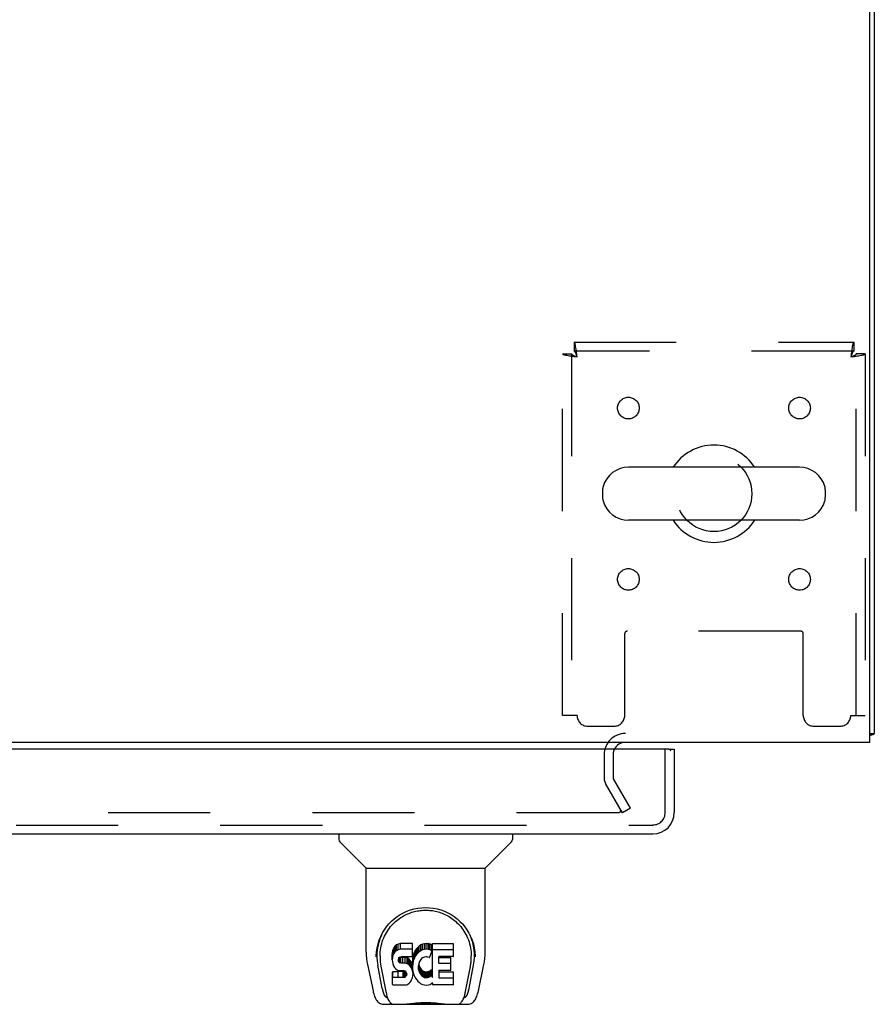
# Model space of a CAD drawing. Header units: inches. Extents: x 0 to 215, y 0 to 139.
# Tile 95 of 101: x 96 to 106, y 104 to 116. Entities that reach past the tile are written whole.
import ezdxf

# ---------------------------------------------------------------- set-up
doc = ezdxf.new("R2010")
doc.units = ezdxf.units.IN
doc.header["$LTSCALE"] = 11.804375
doc.header["$MEASUREMENT"] = 0
doc.linetypes.add('HIDDEN', pattern=[0.2, 0.1, -0.1])
doc.layers.get('0').update_dxf_attribs({"linetype": 'CONTINUOUS'})
doc.layers.add('DEFAULT_2', color=8, linetype='HIDDEN')
doc.layers.add('DOOR_ASSEMBLY', color=7, linetype='CONTINUOUS')

msp = doc.modelspace()

# ---------------------------------------------------------------- linework, layer by layer
at = {"color": 3, "linetype": 'Continuous'}
for p, q in [((106.273, 107.292), (106.273, 125.18)), ((106.325, 125.046), (106.325, 107.396)), ((106.273, 107.292), (66.127, 107.292))]:
    msp.add_line(p, q, dxfattribs=at)
at = {"color": 7, "linetype": 'Continuous'}
for p, q in [((105.459, 110.473), (103.484, 110.473)), ((103.184, 110.211), (103.184, 110.123)), ((105.759, 110.211), (105.759, 110.123)), ((105.459, 109.861), (103.484, 109.861)), ((106.273, 107.396), (106.325, 107.396))]:
    msp.add_line(p, q, dxfattribs=at)
at = {"color": 3, "linetype": 'Continuous'}
for points in [[(106.273, 107.376), (106.274, 107.376), (106.278, 107.377), (106.282, 107.378), (106.286, 107.379), (106.29, 107.38)], [(106.29, 107.38), (106.298, 107.382), (106.301, 107.383), (106.305, 107.383), (106.308, 107.384), (106.311, 107.385), (106.314, 107.386), (106.316, 107.387), (106.318, 107.388), (106.32, 107.389), (106.322, 107.39), (106.323, 107.391), (106.324, 107.392), (106.325, 107.393), (106.325, 107.395), (106.325, 107.396)]]:
    msp.add_lwpolyline(points, dxfattribs=at)
at = {"color": 7, "linetype": 'Continuous'}
for centre, radius, start, end in [((104.471, 110.167), 0.562, 32.9567, 147.0433), ((103.484, 110.167), 0.306, 90, 164.3697), ((105.459, 110.167), 0.306, 15.6303, 90), ((103.328, 110.211), 0.144, 164.3697, 180), ((105.615, 110.211), 0.144, 0, 15.6303), ((103.328, 110.123), 0.144, 180, 195.6303), ((103.484, 110.167), 0.306, 195.6303, 270), ((105.459, 110.167), 0.306, 270, 344.3697), ((105.615, 110.123), 0.144, 344.3697, 360), ((104.471, 110.167), 0.562, 212.956, 327.044)]:
    msp.add_arc(centre, radius, start, end, dxfattribs=at)
at = {"color": 3, "linetype": 'Continuous'}
msp.add_arc((103.447, 107.15), 0.142, 90, 153.5334, dxfattribs=at)
at = {"layer": 'DEFAULT_2', "color": 8, "linetype": 'HIDDEN'}
for p, q in [((102.855, 111.917), (106.087, 111.917)), ((102.855, 111.917), (102.855, 111.813)), ((106.087, 111.917), (106.087, 111.813)), ((102.721, 111.783), (102.825, 111.783)), ((102.721, 107.605), (102.721, 111.783)), ((102.825, 111.783), (102.825, 107.605)), ((106.087, 111.813), (102.855, 111.813)), ((106.221, 111.783), (106.117, 111.783)), ((106.117, 107.605), (106.117, 111.783)), ((106.221, 111.783), (106.221, 107.605)), ((105.473, 108.58), (103.47, 108.58)), ((103.44, 107.605), (103.44, 108.55)), ((105.503, 107.605), (105.503, 108.55)), ((102.888, 107.605), (102.721, 107.605)), ((106.054, 107.605), (106.221, 107.605)), ((103.013, 107.48), (103.315, 107.48)), ((105.628, 107.48), (105.929, 107.48)), ((103.2, 107.15), (103.2, 106.888)), ((103.304, 107.15), (103.304, 106.888)), ((103.505, 106.531), (103.309, 106.871)), ((103.415, 106.479), (103.219, 106.819)), ((103.505, 106.531), (103.415, 106.479)), ((103.369, 106.479), (69.032, 106.479))]:
    msp.add_line(p, q, dxfattribs=at)
for points in [[(102.888, 111.75), (102.886, 111.769), (102.884, 111.787), (102.881, 111.805), (102.879, 111.822), (102.877, 111.839), (102.874, 111.854), (102.872, 111.868), (102.87, 111.881), (102.867, 111.891), (102.865, 111.9), (102.862, 111.908), (102.86, 111.913), (102.858, 111.916), (102.855, 111.917)], [(106.087, 111.917), (106.085, 111.916), (106.083, 111.913), (106.08, 111.908), (106.078, 111.9), (106.076, 111.891), (106.073, 111.881), (106.071, 111.868), (106.069, 111.854), (106.066, 111.839), (106.064, 111.822), (106.061, 111.805), (106.059, 111.787), (106.057, 111.769), (106.054, 111.75)], [(102.721, 111.783), (102.722, 111.781), (102.726, 111.778), (102.731, 111.776), (102.738, 111.774), (102.747, 111.771), (102.758, 111.769), (102.77, 111.767), (102.784, 111.764), (102.8, 111.762), (102.816, 111.759), (102.833, 111.757), (102.851, 111.755), (102.87, 111.752), (102.888, 111.75)], [(102.825, 111.783), (102.826, 111.781), (102.827, 111.778), (102.829, 111.776), (102.832, 111.774), (102.835, 111.771), (102.839, 111.769), (102.844, 111.767), (102.849, 111.764), (102.855, 111.762), (102.861, 111.759), (102.868, 111.757), (102.874, 111.755), (102.881, 111.752), (102.888, 111.75)], [(102.888, 111.75), (102.886, 111.757), (102.884, 111.764), (102.881, 111.771), (102.879, 111.777), (102.877, 111.784), (102.874, 111.789), (102.872, 111.795), (102.87, 111.799), (102.867, 111.803), (102.865, 111.807), (102.862, 111.809), (102.86, 111.811), (102.858, 111.813), (102.855, 111.813)], [(106.087, 111.813), (106.085, 111.813), (106.083, 111.811), (106.08, 111.809), (106.078, 111.807), (106.076, 111.803), (106.073, 111.799), (106.071, 111.795), (106.069, 111.789), (106.066, 111.784), (106.064, 111.777), (106.061, 111.771), (106.059, 111.764), (106.057, 111.757), (106.054, 111.75)], [(106.054, 111.75), (106.073, 111.752), (106.092, 111.755), (106.11, 111.757), (106.127, 111.759), (106.143, 111.762), (106.159, 111.764), (106.173, 111.767), (106.185, 111.769), (106.196, 111.771), (106.205, 111.774), (106.212, 111.776), (106.217, 111.778), (106.22, 111.781), (106.221, 111.783)], [(106.054, 111.75), (106.061, 111.752), (106.068, 111.755), (106.075, 111.757), (106.082, 111.759), (106.088, 111.762), (106.094, 111.764), (106.099, 111.767), (106.104, 111.769), (106.108, 111.771), (106.111, 111.774), (106.114, 111.776), (106.116, 111.778), (106.117, 111.781), (106.117, 111.783)], [(103.389, 106.497), (103.389, 106.496), (103.389, 106.494), (103.388, 106.493), (103.388, 106.491), (103.387, 106.489), (103.386, 106.488), (103.385, 106.486), (103.383, 106.485), (103.382, 106.484), (103.38, 106.483), (103.379, 106.482), (103.377, 106.481), (103.375, 106.48), (103.373, 106.48), (103.371, 106.48), (103.369, 106.479)], [(103.387, 106.505), (103.388, 106.503), (103.388, 106.501), (103.389, 106.5), (103.389, 106.498), (103.389, 106.497)]]:
    msp.add_lwpolyline(points, dxfattribs=at)
for centre, radius in [((103.482, 111.157), 0.125), ((105.461, 111.157), 0.125), ((104.471, 110.167), 0.438), ((103.482, 109.177), 0.125), ((105.461, 109.177), 0.125)]:
    msp.add_circle(centre, radius, dxfattribs=at)
for centre, radius, start, end in [((103.47, 108.55), 0.03, 90, 180), ((105.473, 108.55), 0.03, 0, 90), ((103.013, 107.605), 0.125, 180, 270), ((103.315, 107.605), 0.125, 270, 360), ((105.628, 107.605), 0.125, 180, 270), ((105.929, 107.605), 0.125, 270, 360), ((103.447, 107.15), 0.246, 90, 180), ((103.447, 107.15), 0.142, 153.5334, 180), ((103.337, 106.888), 0.137, 180, 210), ((103.337, 106.888), 0.033, 180, 210)]:
    msp.add_arc(centre, radius, start, end, dxfattribs=at)
at = {"layer": 'DOOR_ASSEMBLY', "color": 3, "linetype": 'Continuous'}
for p, q in [((103.951, 107.213), (68.117, 107.213)), ((104.013, 107.213), (104.013, 106.481)), ((68.072, 106.234), (103.766, 106.234))]:
    msp.add_line(p, q, dxfattribs=at)
at = {"layer": 'DOOR_ASSEMBLY', "color": 8, "linetype": 'HIDDEN'}
for p, q in [((103.909, 106.481), (103.909, 107.213)), ((68.072, 106.338), (103.766, 106.338))]:
    msp.add_line(p, q, dxfattribs=at)
at = {"layer": 'DOOR_ASSEMBLY', "color": 7, "linetype": 'Continuous'}
for p, q in [((103.951, 107.213), (104.013, 107.213)), ((100.134, 106.234), (100.134, 106.172)), ((102.142, 106.234), (102.142, 106.172)), ((100.443, 105.846), (100.146, 106.144)), ((101.833, 105.846), (102.13, 106.144)), ((100.449, 105.84), (101.827, 105.84)), ((100.449, 104.868), (100.449, 105.84)), ((101.827, 104.869), (101.827, 105.84)), ((100.782, 104.937), (100.768, 104.918)), ((100.79, 104.945), (100.782, 104.937)), ((100.782, 104.871), (100.782, 104.937)), ((100.8, 104.952), (100.79, 104.945)), ((100.79, 104.879), (100.79, 104.945)), ((100.821, 104.962), (100.8, 104.952)), ((100.8, 104.885), (100.8, 104.952)), ((100.845, 104.969), (100.821, 104.962)), ((100.821, 104.895), (100.821, 104.962)), ((100.984, 104.969), (100.845, 104.969)), ((100.845, 104.902), (100.845, 104.969)), ((100.986, 104.926), (100.984, 104.969)), ((100.984, 104.902), (100.984, 104.969)), ((101.062, 104.939), (101.046, 104.923)), ((101.08, 104.952), (101.062, 104.939)), ((101.062, 104.872), (101.062, 104.939)), ((101.101, 104.961), (101.08, 104.952)), ((101.08, 104.885), (101.08, 104.952)), ((101.123, 104.965), (101.101, 104.961)), ((101.101, 104.894), (101.101, 104.961)), ((101.145, 104.968), (101.123, 104.965)), ((101.123, 104.899), (101.123, 104.965)), ((101.145, 104.968), (101.167, 104.967)), ((101.145, 104.901), (101.145, 104.968)), ((101.178, 104.966), (101.167, 104.967)), ((101.167, 104.9), (101.167, 104.967)), ((101.189, 104.962), (101.178, 104.966)), ((101.178, 104.899), (101.178, 104.966)), ((101.207, 104.95), (101.189, 104.962)), ((101.189, 104.895), (101.189, 104.962)), ((101.207, 104.95), (101.207, 104.883)), ((101.209, 104.947), (101.209, 104.883)), ((101.218, 104.967), (101.454, 104.967)), ((101.218, 104.575), (101.218, 104.967)), ((101.459, 104.821), (101.459, 104.963)), ((100.574, 104.9), (100.573, 104.836)), ((100.611, 104.827), (100.611, 104.803)), ((100.754, 104.872), (100.752, 104.848)), ((100.752, 104.781), (100.752, 104.848)), ((100.759, 104.895), (100.754, 104.872)), ((100.754, 104.805), (100.754, 104.872)), ((100.759, 104.828), (100.754, 104.805)), ((100.768, 104.918), (100.759, 104.895)), ((100.759, 104.828), (100.759, 104.895)), ((100.768, 104.851), (100.759, 104.828)), ((100.768, 104.851), (100.768, 104.918)), ((100.782, 104.871), (100.768, 104.851)), ((100.79, 104.879), (100.782, 104.871)), ((100.8, 104.885), (100.79, 104.879)), ((100.821, 104.895), (100.8, 104.885)), ((100.845, 104.902), (100.821, 104.895)), ((100.834, 104.811), (100.849, 104.816)), ((100.984, 104.902), (100.845, 104.902)), ((100.849, 104.816), (100.864, 104.817)), ((100.864, 104.817), (100.977, 104.817)), ((100.977, 104.817), (100.982, 104.817)), ((100.982, 104.817), (100.984, 104.823)), ((100.986, 104.859), (100.984, 104.902)), ((100.984, 104.823), (100.985, 104.836)), ((100.985, 104.836), (100.986, 104.859)), ((100.986, 104.859), (100.986, 104.926)), ((100.993, 104.827), (100.989, 104.805)), ((100.999, 104.848), (100.993, 104.827)), ((100.993, 104.76), (100.993, 104.827)), ((101.007, 104.869), (100.999, 104.848)), ((100.999, 104.782), (100.999, 104.848)), ((101.018, 104.889), (101.007, 104.869)), ((101.007, 104.802), (101.007, 104.869)), ((101.018, 104.822), (101.007, 104.802)), ((101.031, 104.907), (101.018, 104.889)), ((101.018, 104.822), (101.018, 104.889)), ((101.031, 104.84), (101.018, 104.822)), ((101.046, 104.923), (101.031, 104.907)), ((101.031, 104.84), (101.031, 104.907)), ((101.046, 104.857), (101.031, 104.84)), ((101.046, 104.857), (101.046, 104.923)), ((101.062, 104.872), (101.046, 104.857)), ((101.08, 104.885), (101.062, 104.872)), ((101.101, 104.894), (101.08, 104.885)), ((101.123, 104.899), (101.101, 104.894)), ((101.145, 104.901), (101.123, 104.899)), ((101.138, 104.816), (101.125, 104.812)), ((101.151, 104.815), (101.138, 104.816)), ((101.167, 104.9), (101.145, 104.901)), ((101.164, 104.812), (101.151, 104.815)), ((101.178, 104.899), (101.167, 104.9)), ((101.189, 104.895), (101.178, 104.899)), ((101.209, 104.878), (101.183, 104.81)), ((101.207, 104.883), (101.189, 104.895)), ((101.218, 104.9), (101.454, 104.9)), ((101.454, 104.817), (101.292, 104.817)), ((101.702, 104.9), (101.703, 104.836)), ((100.464, 104.725), (100.529, 104.42)), ((100.567, 104.814), (100.567, 104.813)), ((100.636, 104.448), (100.583, 104.718)), ((100.62, 104.705), (100.677, 104.413)), ((100.754, 104.805), (100.752, 104.781)), ((100.752, 104.781), (100.753, 104.758)), ((100.753, 104.758), (100.757, 104.734)), ((100.757, 104.734), (100.765, 104.712)), ((100.765, 104.712), (100.778, 104.692)), ((100.823, 104.77), (100.824, 104.785)), ((100.824, 104.762), (100.823, 104.77)), ((100.824, 104.785), (100.826, 104.8)), ((100.824, 104.762), (100.824, 104.785)), ((100.826, 104.755), (100.824, 104.762)), ((100.826, 104.8), (100.829, 104.806)), ((100.826, 104.755), (100.826, 104.8)), ((100.83, 104.749), (100.826, 104.755)), ((100.829, 104.806), (100.834, 104.811)), ((100.83, 104.749), (100.83, 104.808)), ((100.837, 104.745), (100.83, 104.749)), ((100.837, 104.811), (100.836, 104.812)), ((100.851, 104.807), (100.837, 104.811)), ((100.837, 104.745), (100.837, 104.811)), ((100.851, 104.741), (100.837, 104.745)), ((100.875, 104.808), (100.851, 104.807)), ((100.851, 104.741), (100.851, 104.807)), ((100.875, 104.741), (100.851, 104.741)), ((100.899, 104.807), (100.875, 104.808)), ((100.875, 104.741), (100.875, 104.808)), ((100.899, 104.74), (100.875, 104.741)), ((100.922, 104.802), (100.899, 104.807)), ((100.899, 104.74), (100.899, 104.807)), ((100.922, 104.735), (100.899, 104.74)), ((100.933, 104.797), (100.922, 104.802)), ((100.922, 104.735), (100.922, 104.802)), ((100.933, 104.73), (100.922, 104.735)), ((100.943, 104.79), (100.933, 104.797)), ((100.933, 104.73), (100.933, 104.797)), ((100.943, 104.723), (100.933, 104.73)), ((100.96, 104.773), (100.943, 104.79)), ((100.943, 104.723), (100.943, 104.79)), ((100.96, 104.706), (100.943, 104.723)), ((100.973, 104.753), (100.96, 104.773)), ((100.96, 104.706), (100.96, 104.773)), ((100.973, 104.686), (100.96, 104.706)), ((100.983, 104.731), (100.973, 104.753)), ((100.973, 104.686), (100.973, 104.753)), ((100.984, 104.727), (100.983, 104.731)), ((100.983, 104.664), (100.983, 104.731)), ((100.989, 104.805), (100.984, 104.761)), ((100.984, 104.694), (100.984, 104.761)), ((100.989, 104.738), (100.984, 104.694)), ((100.989, 104.738), (100.989, 104.805)), ((100.993, 104.76), (100.989, 104.738)), ((100.999, 104.782), (100.993, 104.76)), ((101.007, 104.802), (100.999, 104.782)), ((101.054, 104.71), (101.053, 104.683)), ((101.057, 104.736), (101.054, 104.71)), ((101.055, 104.669), (101.055, 104.71)), ((101.056, 104.729), (101.058, 104.723)), ((101.061, 104.749), (101.057, 104.736)), ((101.058, 104.723), (101.068, 104.699)), ((101.058, 104.657), (101.058, 104.723)), ((101.067, 104.761), (101.061, 104.749)), ((101.081, 104.784), (101.067, 104.761)), ((101.089, 104.794), (101.081, 104.784)), ((101.1, 104.802), (101.089, 104.794)), ((101.125, 104.812), (101.1, 104.802)), ((101.177, 104.807), (101.164, 104.812)), ((101.288, 104.812), (101.288, 104.745)), ((101.292, 104.807), (101.424, 104.807)), ((101.292, 104.74), (101.424, 104.74)), ((101.428, 104.663), (101.428, 104.803)), ((101.598, 104.413), (101.655, 104.702)), ((101.64, 104.448), (101.692, 104.718)), ((101.655, 104.703), (101.656, 104.706)), ((101.709, 104.813), (101.709, 104.814)), ((101.747, 104.42), (101.812, 104.725)), ((100.754, 104.496), (100.754, 104.637)), ((100.818, 104.642), (100.759, 104.642)), ((100.759, 104.575), (100.759, 104.642)), ((100.778, 104.692), (100.794, 104.674)), ((100.794, 104.674), (100.814, 104.661)), ((100.814, 104.661), (100.825, 104.657)), ((100.879, 104.643), (100.818, 104.642)), ((100.818, 104.576), (100.818, 104.642)), ((100.825, 104.657), (100.837, 104.655)), ((100.837, 104.655), (100.884, 104.655)), ((100.894, 104.644), (100.879, 104.643)), ((100.879, 104.576), (100.879, 104.643)), ((100.884, 104.655), (100.892, 104.654)), ((100.892, 104.654), (100.899, 104.651)), ((100.901, 104.647), (100.894, 104.644)), ((100.894, 104.577), (100.894, 104.644)), ((100.899, 104.651), (100.905, 104.647)), ((100.902, 104.649), (100.901, 104.647)), ((100.901, 104.58), (100.901, 104.647)), ((100.905, 104.647), (100.91, 104.641)), ((100.906, 104.586), (100.906, 104.645)), ((100.915, 104.598), (100.906, 104.586)), ((100.91, 104.641), (100.916, 104.627)), ((100.915, 104.598), (100.915, 104.629)), ((100.918, 104.605), (100.915, 104.598)), ((100.916, 104.627), (100.919, 104.612)), ((100.918, 104.605), (100.918, 104.617)), ((100.919, 104.612), (100.918, 104.605)), ((100.983, 104.664), (100.973, 104.686)), ((100.989, 104.641), (100.983, 104.664)), ((100.984, 104.694), (100.985, 104.672)), ((100.984, 104.57), (100.99, 104.593)), ((100.985, 104.672), (100.988, 104.65)), ((100.988, 104.65), (100.993, 104.628)), ((100.992, 104.617), (100.989, 104.641)), ((100.99, 104.593), (100.992, 104.617)), ((100.992, 104.617), (100.992, 104.632)), ((100.993, 104.628), (101, 104.607)), ((101, 104.607), (101.021, 104.567)), ((101.053, 104.683), (101.055, 104.669)), ((101.055, 104.669), (101.058, 104.657)), ((101.058, 104.657), (101.068, 104.632)), ((101.068, 104.699), (101.081, 104.675)), ((101.068, 104.632), (101.068, 104.699)), ((101.068, 104.632), (101.081, 104.609)), ((101.081, 104.675), (101.09, 104.665)), ((101.081, 104.609), (101.081, 104.675)), ((101.081, 104.609), (101.09, 104.599)), ((101.09, 104.665), (101.1, 104.657)), ((101.09, 104.599), (101.09, 104.665)), ((101.09, 104.599), (101.1, 104.59)), ((101.1, 104.657), (101.111, 104.649)), ((101.1, 104.59), (101.1, 104.657)), ((101.1, 104.59), (101.111, 104.582)), ((101.111, 104.649), (101.124, 104.644)), ((101.111, 104.582), (101.111, 104.649)), ((101.124, 104.644), (101.137, 104.642)), ((101.124, 104.577), (101.124, 104.644)), ((101.137, 104.642), (101.15, 104.641)), ((101.137, 104.575), (101.137, 104.642)), ((101.15, 104.641), (101.163, 104.643)), ((101.15, 104.575), (101.15, 104.641)), ((101.163, 104.643), (101.176, 104.647)), ((101.163, 104.577), (101.163, 104.643)), ((101.176, 104.647), (101.188, 104.653)), ((101.176, 104.581), (101.176, 104.647)), ((101.188, 104.653), (101.199, 104.66)), ((101.188, 104.586), (101.188, 104.653)), ((101.188, 104.586), (101.199, 104.594)), ((101.199, 104.66), (101.199, 104.594)), ((101.206, 104.659), (101.218, 104.642)), ((101.206, 104.593), (101.218, 104.575)), ((101.289, 104.654), (101.289, 104.576)), ((101.424, 104.658), (101.294, 104.658)), ((101.294, 104.639), (101.455, 104.639)), ((101.46, 104.495), (101.46, 104.634)), ((100.818, 104.576), (100.759, 104.575)), ((100.759, 104.491), (100.903, 104.491)), ((100.879, 104.576), (100.818, 104.576)), ((100.894, 104.577), (100.879, 104.576)), ((100.901, 104.58), (100.894, 104.577)), ((100.906, 104.586), (100.901, 104.58)), ((100.903, 104.491), (100.915, 104.492)), ((100.915, 104.492), (100.926, 104.496)), ((100.926, 104.496), (100.946, 104.51)), ((100.946, 104.51), (100.963, 104.527)), ((100.963, 104.527), (100.97, 104.537)), ((100.97, 104.537), (100.975, 104.548)), ((100.975, 104.548), (100.984, 104.57)), ((101.021, 104.567), (101.034, 104.549)), ((101.034, 104.549), (101.048, 104.532)), ((101.048, 104.532), (101.065, 104.517)), ((101.065, 104.517), (101.082, 104.504)), ((101.082, 104.504), (101.092, 104.498)), ((101.092, 104.498), (101.103, 104.495)), ((101.103, 104.495), (101.124, 104.489)), ((101.111, 104.582), (101.124, 104.577)), ((101.124, 104.577), (101.137, 104.575)), ((101.124, 104.489), (101.146, 104.487)), ((101.137, 104.575), (101.15, 104.575)), ((101.146, 104.487), (101.169, 104.49)), ((101.15, 104.575), (101.163, 104.577)), ((101.163, 104.577), (101.176, 104.581)), ((101.169, 104.49), (101.19, 104.496)), ((101.176, 104.581), (101.188, 104.586)), ((101.19, 104.496), (101.209, 104.508)), ((101.22, 104.508), (101.209, 104.508)), ((101.209, 104.508), (101.209, 104.508)), ((101.22, 104.495), (101.22, 104.508)), ((101.455, 104.491), (101.224, 104.491)), ((101.294, 104.572), (101.455, 104.572)), ((100.653, 104.266), (101.623, 104.266)), ((100.695, 104.344), (100.688, 104.344)), ((100.694, 104.349), (100.697, 104.339)), ((100.697, 104.338), (100.697, 104.339)), ((100.74, 104.266), (100.734, 104.266)), ((100.74, 104.266), (100.738, 104.266)), ((101.537, 104.266), (101.536, 104.266)), ((101.579, 104.339), (101.582, 104.349)), ((101.579, 104.338), (101.579, 104.339)), ((101.588, 104.344), (101.581, 104.344))]:
    msp.add_line(p, q, dxfattribs=at)
for points in [[(100.567, 104.826), (100.57, 104.868), (100.577, 104.917), (100.587, 104.964), (100.601, 105.009), (100.619, 105.05), (100.638, 105.09), (100.661, 105.127), (100.686, 105.162), (100.713, 105.195), (100.742, 105.225), (100.774, 105.253), (100.808, 105.279), (100.843, 105.302), (100.881, 105.323), (100.921, 105.341), (100.962, 105.356), (101.005, 105.368), (101.049, 105.377), (101.093, 105.382), (101.138, 105.384), (101.183, 105.382), (101.228, 105.377), (101.272, 105.368), (101.314, 105.356), (101.356, 105.341), (101.395, 105.323), (101.433, 105.302), (101.469, 105.279), (101.502, 105.253), (101.534, 105.224), (101.563, 105.194), (101.591, 105.161), (101.615, 105.126), (101.638, 105.089), (101.658, 105.05), (101.675, 105.008), (101.689, 104.964), (101.699, 104.917), (101.706, 104.867), (101.709, 104.826)], [(100.611, 104.827), (100.611, 104.847), (100.613, 104.871), (100.615, 104.895), (100.619, 104.919), (100.624, 104.942), (100.63, 104.965), (100.636, 104.988), (100.644, 105.01), (100.653, 105.032), (100.662, 105.053), (100.672, 105.073), (100.683, 105.093), (100.695, 105.112), (100.707, 105.13), (100.72, 105.147), (100.733, 105.164), (100.746, 105.179), (100.761, 105.194), (100.775, 105.208), (100.79, 105.222), (100.805, 105.235), (100.82, 105.247), (100.835, 105.258), (100.851, 105.268), (100.867, 105.278), (100.882, 105.287), (100.898, 105.296), (100.914, 105.304), (100.93, 105.311), (100.946, 105.317), (100.962, 105.323), (100.978, 105.329), (100.994, 105.333), (101.01, 105.338), (101.026, 105.341), (101.042, 105.345), (101.058, 105.347), (101.074, 105.35), (101.089, 105.351), (101.105, 105.353), (101.121, 105.353), (101.137, 105.354), (101.153, 105.353), (101.169, 105.353), (101.185, 105.351), (101.201, 105.35), (101.217, 105.348), (101.233, 105.345), (101.249, 105.342), (101.265, 105.338), (101.281, 105.334), (101.297, 105.329), (101.313, 105.324), (101.329, 105.318), (101.345, 105.311), (101.361, 105.304), (101.377, 105.296), (101.393, 105.288), (101.408, 105.279), (101.424, 105.269), (101.44, 105.259), (101.455, 105.247), (101.47, 105.235), (101.485, 105.223), (101.5, 105.209), (101.515, 105.195), (101.529, 105.18), (101.543, 105.164), (101.556, 105.147), (101.569, 105.13), (101.581, 105.112), (101.592, 105.093), (101.603, 105.073), (101.614, 105.053), (101.623, 105.032), (101.632, 105.011), (101.639, 104.989), (101.646, 104.966), (101.652, 104.943), (101.657, 104.919), (101.66, 104.895), (101.663, 104.871), (101.664, 104.847), (101.665, 104.827)], [(100.449, 104.868), (100.45, 104.836), (100.453, 104.796), (100.458, 104.756), (100.464, 104.725)], [(100.567, 104.814), (100.567, 104.819), (100.567, 104.826)], [(101.656, 104.706), (101.656, 104.709), (101.657, 104.712), (101.657, 104.715), (101.658, 104.718), (101.658, 104.722), (101.659, 104.725), (101.659, 104.728), (101.66, 104.732), (101.66, 104.735), (101.661, 104.739), (101.661, 104.743), (101.662, 104.747), (101.662, 104.751), (101.663, 104.755), (101.663, 104.759), (101.663, 104.763), (101.664, 104.767), (101.664, 104.772), (101.664, 104.777), (101.664, 104.781), (101.665, 104.786), (101.665, 104.791), (101.665, 104.796), (101.665, 104.801), (101.665, 104.827)], [(101.709, 104.826), (101.709, 104.819), (101.709, 104.814)], [(101.812, 104.725), (101.817, 104.756), (101.823, 104.795), (101.826, 104.835), (101.827, 104.869)], [(100.611, 104.803), (100.611, 104.787), (100.613, 104.759), (100.616, 104.731), (100.62, 104.705)], [(100.759, 104.642), (100.758, 104.642), (100.758, 104.642), (100.757, 104.642), (100.757, 104.641), (100.757, 104.641), (100.756, 104.641), (100.756, 104.641), (100.755, 104.64), (100.755, 104.64), (100.755, 104.64), (100.755, 104.639), (100.754, 104.639), (100.754, 104.638), (100.754, 104.637)], [(100.759, 104.575), (100.758, 104.575), (100.758, 104.575), (100.757, 104.575), (100.757, 104.575), (100.757, 104.574), (100.756, 104.574), (100.756, 104.574), (100.755, 104.574), (100.755, 104.573), (100.755, 104.573), (100.755, 104.572), (100.754, 104.572), (100.754, 104.571), (100.754, 104.57)], [(100.529, 104.42), (100.532, 104.407), (100.537, 104.388), (100.542, 104.372), (100.547, 104.357), (100.553, 104.343), (100.559, 104.331), (100.565, 104.319), (100.572, 104.309), (100.58, 104.299), (100.59, 104.29), (100.6, 104.282), (100.611, 104.276), (100.624, 104.271), (100.636, 104.267), (100.65, 104.266), (100.653, 104.266)], [(100.677, 104.413), (100.68, 104.401), (100.683, 104.387), (100.686, 104.374), (100.69, 104.361), (100.694, 104.349)], [(101.582, 104.349), (101.586, 104.361), (101.59, 104.374), (101.593, 104.387), (101.596, 104.401), (101.598, 104.413)], [(101.623, 104.266), (101.625, 104.266), (101.639, 104.267), (101.652, 104.27), (101.664, 104.275), (101.675, 104.282), (101.686, 104.29), (101.695, 104.299), (101.703, 104.308), (101.71, 104.319), (101.717, 104.33), (101.723, 104.343), (101.729, 104.357), (101.734, 104.372), (101.739, 104.388), (101.744, 104.407), (101.747, 104.42)], [(100.697, 104.338), (100.702, 104.326), (100.709, 104.313), (100.715, 104.302), (100.722, 104.293), (100.729, 104.285), (100.737, 104.278), (100.746, 104.272), (100.756, 104.268), (100.766, 104.266), (100.774, 104.266)], [(100.854, 104.266), (100.875, 104.266), (100.897, 104.268), (100.92, 104.27), (100.945, 104.272), (100.971, 104.275), (100.998, 104.278), (101.025, 104.281), (101.053, 104.283), (101.082, 104.285), (101.111, 104.286), (101.141, 104.286), (101.17, 104.286), (101.199, 104.285), (101.227, 104.283), (101.255, 104.281), (101.282, 104.278), (101.308, 104.275), (101.333, 104.272), (101.357, 104.27), (101.38, 104.267), (101.401, 104.266), (101.421, 104.266)], [(100.854, 104.266), (100.877, 104.266), (100.903, 104.268), (100.931, 104.27), (100.959, 104.273), (100.988, 104.276), (101.017, 104.279), (101.046, 104.281), (101.076, 104.283), (101.107, 104.284), (101.137, 104.284), (101.168, 104.284), (101.198, 104.283), (101.229, 104.281), (101.258, 104.279), (101.288, 104.276), (101.316, 104.273), (101.345, 104.27), (101.372, 104.268), (101.399, 104.266), (101.421, 104.266)], [(101.502, 104.266), (101.51, 104.266), (101.52, 104.268), (101.53, 104.272), (101.539, 104.278), (101.547, 104.285), (101.554, 104.293), (101.561, 104.302), (101.567, 104.313), (101.573, 104.326), (101.579, 104.338)]]:
    msp.add_lwpolyline(points, dxfattribs=at)
at = {"layer": 'DOOR_ASSEMBLY', "color": 3, "linetype": 'Continuous'}
for centre, radius, start, end in [((103.951, 107.193), 0.02, 0, 90), ((103.766, 106.481), 0.246, 270, 360)]:
    msp.add_arc(centre, radius, start, end, dxfattribs=at)
at = {"layer": 'DOOR_ASSEMBLY', "color": 8, "linetype": 'HIDDEN'}
msp.add_arc((103.766, 106.481), 0.142, 270, 360, dxfattribs=at)
at = {"layer": 'DOOR_ASSEMBLY', "color": 7, "linetype": 'Continuous'}
for centre, radius, start, end in [((100.173, 106.172), 0.0394, 180, 225), ((102.102, 106.172), 0.0394, 315, 360), ((100.457, 105.86), 0.0197, 225, 262.5), ((101.819, 105.86), 0.0197, 277.5, 315)]:
    msp.add_arc(centre, radius, start, end, dxfattribs=at)
for centre, major_axis, ratio, start_param, end_param in [((101.138, 104.827), (0, 0.565), 0.999848, 1.137008, 1.76365), ((101.138, 104.827), (0, 0.565), 0.999848, 4.519536, 5.145564), ((101.205, 104.947), (0, 0.00448), 1, -1.566905, -0.665444), ((101.454, 104.963), (0, 0.00448), 1, -1.570796, 0), ((101.205, 104.88), (0.00448, 0), 1, 5.916695, 7.188538), ((101.292, 104.812), (0, 0.00448), 1, 0, 1.570796), ((101.454, 104.896), (0, 0.00448), 1, -1.570796, 0), ((101.454, 104.821), (0, 0.00448), 1, -3.141593, -1.570796), ((101.179, 104.812), (0, 0.00448), 1, -3.557718, -1.937287), ((101.292, 104.812), (0.00448, 0), 1, 3.535633, 4.712389), ((101.292, 104.745), (0, 0.00448), 1, -4.712389, -3.141593), ((101.424, 104.803), (0.00448, 0), 1, 0, 1.570796), ((101.424, 104.736), (0, 0.00448), 1, -1.570796, 0), ((101.202, 104.657), (0.00448, 0), 1, 0.594971, 2.222579), ((101.202, 104.59), (0.00448, 0), 1, 0.594971, 2.222579), ((101.294, 104.654), (0, 0.00448), 1, 0, 1.570796), ((101.294, 104.643), (0, 0.00448), 1, -4.712389, -3.141593), ((101.424, 104.663), (0, 0.00448), 1, -3.141593, -1.570796), ((101.455, 104.634), (0, 0.00448), 1, -1.570796, 0), ((100.759, 104.496), (0, 0.00483), 1, -4.712389, -3.141593), ((101.224, 104.495), (0, 0.00448), 1, -4.712389, -3.141593), ((101.294, 104.576), (0, 0.00448), 1, -4.712389, -3.141593), ((101.455, 104.567), (0, 0.00448), 1, -1.570796, 0), ((101.455, 104.495), (0, 0.00448), 1, -3.141593, -1.570796), ((100.694, 104.699), (0.007, 0.354), 0.213027, -3.923008, -3.13761), ((101.582, 104.699), (-0.007, 0.354), 0.213027, -3.145575, -2.360177)]:
    msp.add_ellipse(centre, major_axis=major_axis, ratio=ratio, start_param=start_param, end_param=end_param, dxfattribs=at)

doc.saveas('drawing.dxf')
